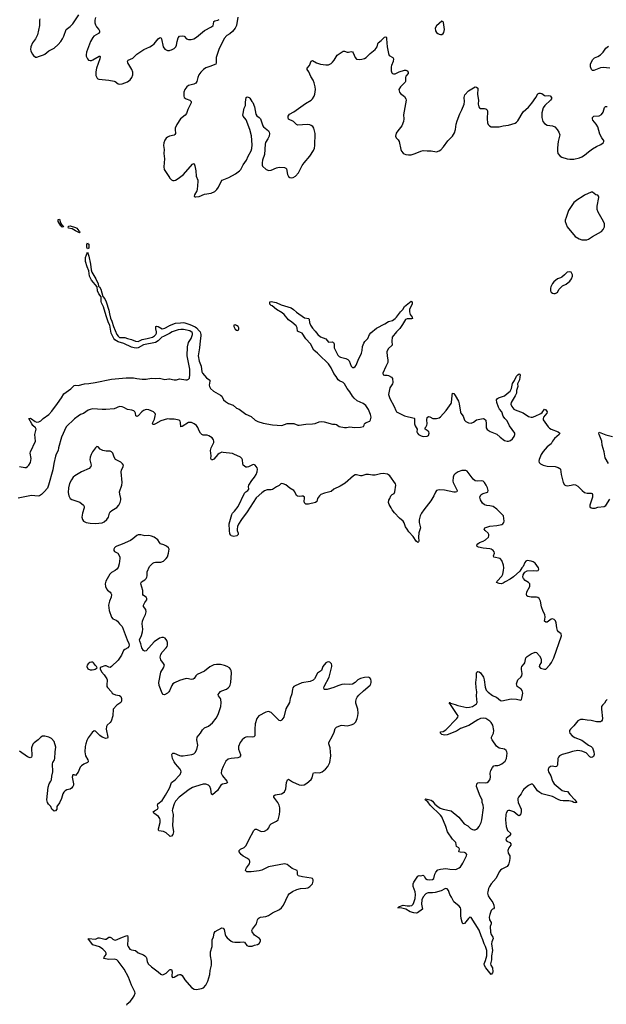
# Model space of a CAD drawing. Header units: inches. Extents: x 1682510 to 1839368, y 640758 to 791543.
# Tile 147 of 186: x 1787754 to 1796558, y 717881 to 732657. Entities that reach past the tile are written whole.
import ezdxf

# ---------------------------------------------------------------- set-up
doc = ezdxf.new("R2010")
doc.units = ezdxf.units.IN
doc.header["$MEASUREMENT"] = 0
for name, color, linetype in [('B7781', 7, 'Continuous'), ('B7782', 7, 'Continuous'), ('B7783', 7, 'Continuous'), ('B7791', 7, 'Continuous'), ('B7792', 7, 'Continuous'), ('B7793', 7, 'Continuous')]:
    doc.layers.add(name, color=color, linetype=linetype)

msp = doc.modelspace()

# ---------------------------------------------------------------- linework, layer by layer
at = {"layer": 'B7781', "color": 6, "elevation": 600}
msp.add_lwpolyline([(1789362, 717870), (1789368, 717890), (1789410, 717925), (1789445, 717970), (1789471, 718010), (1789485, 718050), (1789480, 718070), (1789430, 718169), (1789388, 718288), (1789323, 718410), (1789230, 718530), (1789210, 718547), (1789170, 718556), (1789093, 718553), (1789017, 718570), (1789020, 718590), (1789051, 718630), (1789053, 718650), (1789044, 718670), (1789004, 718710), (1788950, 718744), (1788850, 718771), (1788800, 718840), (1788785, 718850), (1788786, 718870), (1788890, 718860), (1788930, 718876), (1788950, 718878), (1789030, 718860), (1789050, 718860), (1789090, 718886), (1789110, 718890), (1789130, 718878), (1789150, 718857), (1789170, 718846), (1789190, 718845), (1789296, 718890), (1789350, 718909), (1789370, 718911), (1789378, 718890), (1789379, 718859), (1789371, 718770), (1789380, 718750), (1789409, 718710), (1789430, 718697), (1789490, 718689), (1789530, 718654), (1789610, 718623), (1789630, 718610), (1789650, 718590), (1789656, 718576), (1789665, 718525), (1789683, 718490), (1789730, 718444), (1789833, 718370), (1789870, 718333), (1789890, 718324), (1789910, 718328), (1789951, 718349), (1789990, 718390), (1790000, 718397)], dxfattribs=at)
at = {"layer": 'B7782', "color": 6}
for points, elevation in [([(1788390, 729545), (1788370, 729564), (1788330, 729630), (1788330, 729656), (1788350, 729661), (1788367, 729607), (1788384, 729584), (1788401, 729570), (1788412, 729550), (1788410, 729547)], 500), ([(1788650, 729458), (1788590, 729488), (1788540, 729520), (1788489, 729530), (1788480, 729550), (1788490, 729559), (1788510, 729563), (1788590, 729539), (1788610, 729526), (1788640, 729490), (1788642, 729482), (1788662, 729470), (1788659, 729461)], 500), ([(1788770, 729219), (1788763, 729243), (1788761, 729290), (1788770, 729310), (1788777, 729297), (1788790, 729290), (1788790, 729230)], 500), ([(1788910, 726253), (1788890, 726234), (1788847, 726170), (1788826, 726130), (1788813, 726090), (1788805, 726050), (1788826, 725970), (1788824, 725950), (1788798, 725922), (1788684, 725870), (1788582, 725810), (1788558, 725790), (1788530, 725751), (1788504, 725696), (1788489, 725629), (1788481, 725561), (1788493, 725510), (1788513, 725470), (1788536, 725456), (1788655, 725415), (1788713, 725370), (1788721, 725350), (1788720, 725330), (1788695, 725250), (1788687, 725190), (1788696, 725156), (1788712, 725130), (1788750, 725109), (1788810, 725099), (1788890, 725098), (1788990, 725106), (1789020, 725120), (1789063, 725157), (1789088, 725192), (1789104, 725250), (1789114, 725270), (1789136, 725290), (1789210, 725337), (1789240, 725370), (1789262, 725410), (1789274, 725450), (1789274, 725470), (1789257, 725537), (1789254, 725570), (1789288, 725670), (1789294, 725710), (1789276, 725870), (1789282, 725898), (1789309, 725950), (1789311, 725970), (1789299, 725990), (1789270, 726017), (1789190, 726058), (1789171, 726090), (1789150, 726150), (1789130, 726174), (1789110, 726182), (1789050, 726181), (1789003, 726190), (1788963, 726210), (1788930, 726245)], 600), ([(1788830, 723017), (1788808, 723012), (1788780, 722990), (1788766, 722970), (1788762, 722950), (1788777, 722917), (1788810, 722902), (1788840, 722900), (1788870, 722905), (1788888, 722910), (1788918, 722930), (1788909, 722950), (1788890, 722964), (1788863, 723003), (1788850, 723013)], 600)]:
    msp.add_lwpolyline(points, close=True, dxfattribs=dict(at, elevation=elevation))
for points, elevation in [([(1790000, 727948), (1789910, 727904), (1789889, 727891), (1789830, 727836), (1789790, 727811), (1789610, 727776), (1789530, 727731), (1789510, 727728), (1789470, 727732), (1789430, 727743), (1789318, 727798), (1789230, 727822), (1789184, 727850), (1789167, 727870), (1789127, 727950), (1789108, 728070), (1789088, 728108), (1789074, 728154), (1789051, 728210), (1789014, 728350), (1788984, 728410), (1788979, 728430), (1788977, 728497), (1788944, 728544), (1788924, 728590), (1788918, 728650), (1788830, 728748), (1788802, 728810), (1788790, 728890), (1788766, 728946), (1788740, 729030), (1788741, 729090), (1788770, 729166), (1788790, 729108), (1788818, 728990), (1788825, 728905), (1788839, 728870), (1788895, 728770), (1788930, 728691), (1788937, 728657), (1788950, 728647), (1788970, 728612), (1789001, 728501), (1789030, 728466), (1789050, 728423), (1789090, 728299), (1789100, 728240), (1789118, 728178), (1789138, 728130), (1789164, 728050), (1789214, 727934), (1789230, 727907), (1789250, 727889), (1789330, 727888), (1789370, 727870), (1789430, 727858), (1789491, 727831), (1789530, 727828), (1789590, 727858), (1789669, 727870), (1789747, 727890), (1789775, 727910), (1789795, 727930), (1789805, 727950), (1789806, 727970), (1789797, 728017), (1789799, 728050), (1789805, 728055), (1789831, 728050), (1789890, 728016), (1789930, 728028), (1789996, 728064), (1790000, 728065)], 500), ([(1787750, 725949), (1787830, 725934), (1787850, 725937), (1787871, 725949), (1787892, 725970), (1787915, 726010), (1787926, 726070), (1787912, 726150), (1787916, 726170), (1787989, 726330), (1787983, 726430), (1788000, 726510), (1787991, 726530), (1787949, 726569), (1787934, 726590), (1787890, 726670), (1787910, 726675), (1787930, 726667), (1787987, 726627), (1788010, 726618), (1788039, 726621), (1788070, 726636), (1788104, 726670), (1788190, 726730), (1788238, 726782), (1788324, 726896), (1788380, 726980), (1788416, 727044), (1788521, 727119), (1788570, 727169), (1788590, 727173), (1788630, 727165), (1788726, 727190), (1788790, 727195), (1788889, 727211), (1789130, 727260), (1789350, 727284), (1789462, 727282), (1789514, 727270), (1789590, 727262), (1789650, 727263), (1789730, 727277), (1789790, 727270), (1789850, 727277), (1789930, 727259), (1789990, 727267), (1790000, 727265)], 500), ([(1790000, 726663), (1789970, 726665), (1789870, 726637), (1789790, 726590), (1789770, 726582), (1789750, 726582), (1789746, 726590), (1789750, 726610), (1789776, 726664), (1789788, 726710), (1789790, 726730), (1789786, 726746), (1789764, 726770), (1789690, 726800), (1789650, 726806), (1789610, 726793), (1789586, 726774), (1789530, 726714), (1789510, 726703), (1789495, 726710), (1789491, 726750), (1789482, 726770), (1789466, 726786), (1789438, 726798), (1789370, 726805), (1789317, 726837), (1789290, 726847), (1789250, 726850), (1789170, 726819), (1789047, 726807), (1788990, 726805), (1788850, 726817), (1788811, 726809), (1788782, 726798), (1788713, 726747), (1788666, 726730), (1788630, 726709), (1788575, 726665), (1788454, 726546), (1788382, 726390), (1788335, 726230), (1788331, 726190), (1788302, 726138), (1788292, 726108), (1788265, 725995), (1788250, 725903), (1788187, 725670), (1788170, 725627), (1788123, 725570), (1788081, 725530), (1788050, 725512), (1788030, 725507), (1787930, 725515), (1787730, 725478)], 500), ([(1790000, 722587), (1789992, 722570), (1789974, 722550), (1789927, 722527), (1789909, 722529), (1789890, 722549), (1789845, 722665), (1789842, 722710), (1789874, 722866), (1789914, 722930), (1789925, 722970), (1789914, 722994), (1789872, 723050), (1789861, 723090), (1789872, 723130), (1789894, 723166), (1789954, 723230), (1789965, 723250), (1789972, 723270), (1789972, 723310), (1789962, 723342), (1789936, 723376), (1789910, 723387), (1789886, 723386), (1789850, 723376), (1789770, 723318), (1789650, 723187), (1789630, 723178), (1789610, 723190), (1789587, 723230), (1789573, 723290), (1789555, 723330), (1789554, 723350), (1789583, 723417), (1789599, 723470), (1789600, 723510), (1789593, 723590), (1789596, 723630), (1789610, 723670), (1789640, 723730), (1789650, 723770), (1789645, 723805), (1789612, 723850), (1789613, 723870), (1789631, 723909), (1789662, 723950), (1789663, 723970), (1789650, 723990), (1789614, 724014), (1789603, 724030), (1789600, 724090), (1789573, 724190), (1789576, 724210), (1789581, 724219), (1789630, 724252), (1789650, 724270), (1789661, 724290), (1789667, 724310), (1789669, 724370), (1789702, 724450), (1789750, 724499), (1789770, 724513), (1789790, 724517), (1789870, 724517), (1789911, 724529), (1789951, 724569), (1789970, 724598), (1789988, 724650), (1789998, 724710), (1789987, 724730), (1789955, 724755), (1789915, 724775), (1789868, 724790), (1789850, 724810), (1789825, 724850), (1789770, 724891), (1789730, 724906), (1789694, 724914), (1789630, 724910), (1789570, 724925), (1789530, 724925), (1789510, 724915), (1789454, 724866), (1789419, 724841), (1789290, 724785), (1789210, 724756), (1789190, 724745), (1789177, 724730), (1789165, 724710), (1789165, 724690), (1789178, 724678), (1789229, 724649), (1789256, 724596), (1789259, 724570), (1789249, 724490), (1789230, 724437), (1789210, 724410), (1789185, 724390), (1789130, 724360), (1789106, 724334), (1789046, 724230), (1789035, 724190), (1789040, 724150), (1789056, 724116), (1789074, 724094), (1789110, 724067), (1789123, 724050), (1789131, 724030), (1789128, 723990), (1789101, 723930), (1789087, 723870), (1789098, 723790), (1789132, 723690), (1789150, 723666), (1789203, 723643), (1789222, 723630), (1789250, 723588), (1789273, 723570), (1789290, 723548), (1789365, 723350), (1789394, 723294), (1789397, 723270), (1789392, 723250), (1789379, 723230), (1789330, 723205), (1789313, 723190), (1789281, 723119), (1789233, 723047), (1789131, 722949), (1789110, 722934), (1789090, 722940), (1789050, 722961), (1789030, 722961), (1788978, 722942), (1788962, 722930), (1788964, 722916), (1788984, 722870), (1789024, 722824), (1789064, 722764), (1789068, 722748), (1789061, 722670), (1789064, 722650), (1789073, 722633), (1789130, 722572), (1789143, 722550), (1789158, 722538), (1789190, 722524), (1789250, 722513), (1789270, 722499), (1789284, 722470), (1789283, 722430), (1789270, 722409), (1789210, 722370), (1789157, 722310), (1789152, 722210), (1789126, 722130), (1789114, 722110), (1789069, 722070), (1789055, 722050), (1789051, 722010), (1789078, 721890), (1789070, 721874), (1789049, 721871), (1788990, 721892), (1788956, 721916), (1788897, 721977), (1788890, 721982), (1788870, 721983), (1788840, 721960), (1788780, 721880), (1788760, 721840), (1788746, 721790), (1788738, 721750), (1788733, 721670), (1788740, 721610), (1788778, 721550), (1788784, 721530), (1788780, 721520), (1788772, 721508), (1788716, 721484), (1788680, 721460), (1788662, 721438), (1788630, 721364), (1788590, 721313), (1788570, 721324), (1788550, 721322), (1788544, 721290), (1788561, 721190), (1788561, 721170), (1788552, 721150), (1788530, 721122), (1788510, 721111), (1788462, 721098), (1788435, 721085), (1788415, 721065), (1788403, 721037), (1788383, 720970), (1788350, 720905), (1788312, 720850), (1788310, 720810), (1788290, 720782), (1788270, 720781), (1788238, 720810), (1788222, 720850), (1788185, 720885), (1788170, 720907), (1788163, 720950), (1788181, 721139), (1788197, 721190), (1788223, 721230), (1788230, 721250), (1788236, 721304), (1788251, 721370), (1788249, 721490), (1788254, 721510), (1788277, 721550), (1788283, 721570), (1788289, 721670), (1788298, 721738), (1788270, 721823), (1788230, 721870), (1788191, 721891), (1788130, 721906), (1788096, 721904), (1788070, 721892), (1788031, 721850), (1787970, 721804), (1787950, 721783), (1787932, 721730), (1787934, 721610), (1787930, 721589), (1787910, 721580), (1787870, 721592), (1787750, 721681)], 600), ([(1790000, 720409), (1789950, 720455), (1789910, 720473), (1789843, 720483), (1789836, 720496), (1789836, 720516), (1789860, 720610), (1789861, 720650), (1789857, 720670), (1789839, 720699), (1789769, 720750), (1789756, 720770), (1789775, 720785), (1789820, 720810), (1789831, 720830), (1789823, 720870), (1789829, 720890), (1789890, 720938), (1789943, 721017), (1790000, 721125)], 600)]:
    msp.add_lwpolyline(points, dxfattribs=dict(at, elevation=elevation))
at = {"layer": 'B7783', "color": 6, "elevation": 600}
for points in [[(1788057, 732670), (1788053, 732650), (1788052, 732570), (1788021, 732430), (1787991, 732369), (1787946, 732310), (1787921, 732250), (1787918, 732210), (1787923, 732190), (1787943, 732143), (1787959, 732119), (1787990, 732095), (1788010, 732094), (1788050, 732110), (1788110, 732127), (1788130, 732138), (1788190, 732189), (1788270, 732230), (1788330, 732283), (1788371, 732330), (1788395, 732370), (1788415, 732410), (1788450, 732510), (1788510, 732552), (1788550, 732593), (1788643, 732730)], [(1788892, 732690), (1788884, 732650), (1788884, 732610), (1788890, 732578), (1788908, 732550), (1788944, 732510), (1788953, 732490), (1788952, 732470), (1788936, 732450), (1788869, 732410), (1788851, 732389), (1788817, 732330), (1788756, 732170), (1788750, 732130), (1788753, 732110), (1788770, 732068), (1788789, 732049), (1788810, 732043), (1788830, 732045), (1788850, 732053), (1788946, 732110), (1788957, 732110), (1788963, 732103), (1788959, 732070), (1788907, 731930), (1788895, 731875), (1788898, 731818), (1788917, 731777), (1788928, 731768), (1788944, 731764), (1789091, 731751), (1789170, 731735), (1789187, 731727), (1789230, 731694), (1789250, 731687), (1789290, 731694), (1789370, 731725), (1789410, 731752), (1789437, 731790), (1789451, 731830), (1789453, 731870), (1789439, 731910), (1789377, 732010), (1789373, 732030), (1789382, 732050), (1789450, 732081), (1789510, 732137), (1789617, 732210), (1789709, 732251), (1789747, 732273), (1789770, 732292), (1789830, 732369), (1789850, 732385), (1789870, 732388), (1789881, 732370), (1789908, 732248), (1789930, 732213), (1789970, 732196), (1790000, 732196)], [(1790000, 730908), (1789970, 730894), (1789950, 730877), (1789930, 730851), (1789915, 730810), (1789911, 730770), (1789920, 730710), (1789918, 730650), (1789927, 730570), (1789918, 730450), (1789921, 730410), (1790000, 730286)]]:
    msp.add_lwpolyline(points, dxfattribs=at)
at = {"layer": 'B7791', "color": 6}
for points, elevation in [([(1790000, 718397), (1790010, 718404), (1790030, 718405), (1790040, 718370), (1790035, 718310), (1790037, 718297), (1790045, 718285), (1790072, 718288), (1790130, 718324), (1790150, 718330), (1790171, 718330), (1790193, 718313), (1790231, 718250), (1790334, 718134), (1790371, 718110), (1790410, 718101), (1790484, 718116), (1790511, 718129), (1790550, 718170), (1790580, 718230), (1790610, 718330), (1790615, 718390), (1790634, 718470), (1790634, 718530), (1790619, 718610), (1790617, 718670), (1790641, 718750), (1790645, 718850), (1790665, 718895), (1790675, 718950), (1790690, 718974), (1790790, 719028), (1790810, 719022), (1790823, 719003), (1790838, 718930), (1790850, 718902), (1790870, 718879), (1790927, 718830), (1790950, 718820), (1790985, 718815), (1791065, 718815), (1791110, 718820), (1791130, 718813), (1791164, 718764), (1791190, 718752), (1791245, 718755), (1791279, 718770), (1791321, 718779), (1791348, 718792), (1791369, 718830), (1791369, 718850), (1791355, 718870), (1791278, 718918), (1791243, 718970), (1791240, 718990), (1791248, 719010), (1791309, 719090), (1791323, 719150), (1791332, 719168), (1791350, 719180), (1791370, 719188), (1791450, 719200), (1791487, 719213), (1791550, 719254), (1791655, 719305), (1791682, 719330), (1791714, 719370), (1791781, 719519), (1791799, 719541), (1791850, 719573), (1791915, 719605), (1791970, 719617), (1792050, 719622), (1792078, 719630), (1792110, 719647), (1792148, 719690), (1792159, 719730), (1792158, 719750), (1792147, 719767), (1792130, 719776), (1791996, 719796), (1791932, 719810), (1791921, 719830), (1791923, 719870), (1791917, 719890), (1791841, 719921), (1791770, 719978), (1791730, 719990), (1791490, 719946), (1791390, 719895), (1791350, 719883), (1791229, 719869), (1791161, 719870), (1791145, 719890), (1791149, 719910), (1791158, 719930), (1791202, 719990), (1791205, 720000)], 600), ([(1795097, 720000), (1795090, 719978), (1795070, 719949), (1794990, 719907), (1794970, 719892), (1794952, 719870), (1794906, 719774), (1794831, 719689), (1794803, 719650), (1794790, 719618), (1794778, 719570), (1794777, 719550), (1794786, 719510), (1794808, 719470), (1794855, 719410), (1794869, 719370), (1794877, 719330), (1794867, 719313), (1794850, 719307), (1794830, 719287), (1794808, 719230), (1794801, 719190), (1794804, 719150), (1794828, 719110), (1794828, 719090), (1794815, 719050), (1794821, 718961), (1794830, 718930), (1794853, 718890), (1794858, 718870), (1794840, 718820), (1794834, 718790), (1794848, 718690), (1794836, 718610), (1794837, 718550), (1794822, 718490), (1794827, 718467), (1794852, 718430), (1794855, 718370), (1794850, 718355), (1794830, 718329), (1794750, 718428), (1794730, 718465), (1794726, 718490), (1794744, 718536), (1794764, 718610), (1794763, 718690), (1794746, 718746), (1794725, 718790), (1794707, 718850), (1794680, 718910), (1794651, 718991), (1794530, 719184), (1794510, 719189), (1794490, 719170), (1794430, 719093), (1794410, 719086), (1794405, 719090), (1794392, 719112), (1794380, 719170), (1794375, 719215), (1794374, 719310), (1794369, 719329), (1794351, 719351), (1794270, 719420), (1794236, 719490), (1794211, 719531), (1794188, 719590), (1794170, 719613), (1794150, 719618), (1794133, 719613), (1794078, 719582), (1793990, 719559), (1793950, 719554), (1793886, 719554), (1793869, 719551), (1793850, 719541), (1793808, 719492), (1793790, 719450), (1793785, 719385), (1793799, 719310), (1793726, 719254), (1793710, 719249), (1793670, 719251), (1793615, 719270), (1793550, 719306), (1793490, 719323), (1793428, 719330), (1793445, 719335), (1793453, 719350), (1793509, 719370), (1793570, 719357), (1793610, 719356), (1793637, 719363), (1793658, 719382), (1793671, 719409), (1793689, 719470), (1793696, 719530), (1793689, 719569), (1793661, 719650), (1793658, 719690), (1793667, 719713), (1793730, 719806), (1793750, 719812), (1793772, 719808), (1793810, 719818), (1793825, 719805), (1793845, 719770), (1793870, 719753), (1793910, 719747), (1793950, 719753), (1793970, 719770), (1793984, 719836), (1793998, 719862), (1794030, 719897), (1794070, 719909), (1794150, 719919), (1794210, 719907), (1794290, 719903), (1794310, 719908), (1794350, 719930), (1794370, 719946), (1794390, 719973), (1794404, 720000)], 500)]:
    msp.add_lwpolyline(points, dxfattribs=dict(at, elevation=elevation))
at = {"layer": 'B7792', "color": 6}
for points, elevation in [([(1790389, 730000), (1790390, 729999), (1790398, 730000)], 600), ([(1796193, 730000), (1796130, 729959), (1796070, 729914), (1795988, 729792), (1795956, 729690), (1795939, 729650), (1795940, 729630), (1795972, 729550), (1796090, 729402), (1796148, 729370), (1796190, 729355), (1796267, 729353), (1796290, 729361), (1796350, 729405), (1796483, 729477), (1796510, 729510), (1796528, 729550), (1796532, 729570), (1796530, 729594), (1796517, 729630), (1796435, 729770), (1796422, 729810), (1796422, 729858), (1796446, 729990), (1796444, 730000)], 600), ([(1790000, 728065), (1790090, 728104), (1790165, 728105), (1790210, 728112), (1790230, 728109), (1790310, 728083), (1790390, 728045), (1790410, 728031), (1790450, 727989), (1790462, 727970), (1790472, 727932), (1790473, 727910), (1790462, 727838), (1790453, 727730), (1790435, 727610), (1790448, 727530), (1790477, 727457), (1790490, 727370), (1790498, 727350), (1790560, 727280), (1790606, 727246), (1790609, 727230), (1790600, 727170), (1790603, 727150), (1790620, 727120), (1790662, 727082), (1790770, 727021), (1790786, 727006), (1790812, 726952), (1790845, 726925), (1790890, 726896), (1790956, 726870), (1791009, 726829), (1791050, 726810), (1791150, 726737), (1791230, 726704), (1791290, 726647), (1791330, 726627), (1791410, 726603), (1791550, 726578), (1791690, 726567), (1791770, 726595), (1791870, 726595), (1791930, 726571), (1791950, 726570), (1792050, 726585), (1792150, 726590), (1792190, 726598), (1792250, 726623), (1792290, 726627), (1792323, 726623), (1792450, 726585), (1792490, 726587), (1792510, 726580), (1792550, 726554), (1792630, 726539), (1792661, 726539), (1792710, 726549), (1792778, 726538), (1792870, 726540), (1792912, 726550), (1792925, 726570), (1792928, 726590), (1792939, 726601), (1792952, 726610), (1793009, 726631), (1793021, 726650), (1793028, 726690), (1793020, 726730), (1792990, 726806), (1792950, 726865), (1792910, 726895), (1792819, 726939), (1792775, 726975), (1792747, 727007), (1792709, 727070), (1792670, 727120), (1792629, 727190), (1792610, 727210), (1792555, 727235), (1792532, 727252), (1792504, 727304), (1792468, 727348), (1792427, 727430), (1792387, 727490), (1792350, 727531), (1792281, 727590), (1792224, 727650), (1792170, 727698), (1792116, 727790), (1792049, 727869), (1791991, 727951), (1791970, 727964), (1791935, 727975), (1791924, 727984), (1791919, 728030), (1791902, 728062), (1791838, 728118), (1791790, 728154), (1791724, 728230), (1791695, 728255), (1791610, 728310), (1791543, 728363), (1791528, 728370), (1791509, 728390), (1791510, 728423), (1791530, 728426), (1791605, 728415), (1791678, 728378), (1791830, 728332), (1791863, 728310), (1791906, 728266), (1792030, 728183), (1792093, 728173), (1792098, 728158), (1792101, 728110), (1792117, 728070), (1792147, 728027), (1792190, 727983), (1792226, 727930), (1792270, 727897), (1792346, 727866), (1792390, 727816), (1792450, 727820), (1792465, 727810), (1792473, 727790), (1792476, 727730), (1792530, 727620), (1792550, 727601), (1792570, 727593), (1792651, 727571), (1792679, 727559), (1792697, 727537), (1792730, 727457), (1792750, 727439), (1792770, 727439), (1792790, 727450), (1792803, 727470), (1792832, 727548), (1792884, 727650), (1792893, 727690), (1792899, 727750), (1792919, 727801), (1792933, 727827), (1792978, 727870), (1793006, 727934), (1793022, 727958), (1793110, 728026), (1793236, 728090), (1793290, 728127), (1793350, 728140), (1793390, 728170), (1793411, 728190), (1793469, 728271), (1793503, 728310), (1793528, 728352), (1793630, 728435), (1793645, 728425), (1793644, 728390), (1793606, 728314), (1793603, 728270), (1793614, 728234), (1793646, 728190), (1793647, 728173), (1793632, 728168), (1793570, 728169), (1793545, 728155), (1793528, 728132), (1793500, 728080), (1793457, 728023), (1793409, 727971), (1793345, 727890), (1793338, 727830), (1793342, 727770), (1793285, 727715), (1793263, 727670), (1793268, 727608), (1793280, 727550), (1793280, 727510), (1793247, 727450), (1793202, 727350), (1793210, 727327), (1793230, 727322), (1793270, 727322), (1793290, 727315), (1793334, 727290), (1793349, 727270), (1793352, 727210), (1793347, 727190), (1793308, 727130), (1793290, 727030), (1793307, 726970), (1793376, 726850), (1793399, 726790), (1793410, 726774), (1793430, 726761), (1793530, 726714), (1793676, 726676), (1793681, 726670), (1793677, 726630), (1793681, 726590), (1793690, 726562), (1793719, 726510), (1793715, 726470), (1793723, 726450), (1793739, 726430), (1793779, 726410), (1793810, 726402), (1793870, 726407), (1793890, 726418), (1793897, 726450), (1793894, 726470), (1793870, 726492), (1793840, 726510), (1793837, 726530), (1793850, 726543), (1793865, 726570), (1793868, 726590), (1793862, 726650), (1793870, 726687), (1793890, 726700), (1793910, 726697), (1793954, 726674), (1794010, 726670), (1794050, 726680), (1794070, 726695), (1794152, 726790), (1794230, 726897), (1794236, 726910), (1794242, 727018), (1794250, 727050), (1794270, 727047), (1794290, 727019), (1794337, 726930), (1794350, 726890), (1794368, 726768), (1794376, 726750), (1794409, 726709), (1794430, 726649), (1794447, 726627), (1794490, 726607), (1794530, 726604), (1794565, 726615), (1794610, 726653), (1794710, 726670), (1794726, 726666), (1794748, 726648), (1794757, 726590), (1794757, 726530), (1794770, 726508), (1794816, 726476), (1794915, 726435), (1794964, 726390), (1795030, 726342), (1795070, 726330), (1795090, 726331), (1795118, 726342), (1795151, 726369), (1795177, 726403), (1795187, 726430), (1795185, 726450), (1795104, 726564), (1795070, 726635), (1795033, 726673), (1795009, 726709), (1794990, 726770), (1794954, 726814), (1794940, 726840), (1794917, 726910), (1794911, 726950), (1794923, 726970), (1794940, 726980), (1795030, 727013), (1795070, 727049), (1795117, 727083), (1795137, 727123), (1795150, 727198), (1795178, 727242), (1795210, 727305), (1795230, 727328), (1795250, 727342), (1795258, 727338), (1795265, 727325), (1795262, 727290), (1795253, 727250), (1795227, 727193), (1795228, 727150), (1795212, 727090), (1795209, 727050), (1795190, 727010), (1795129, 726910), (1795125, 726885), (1795139, 726850), (1795170, 726813), (1795190, 726800), (1795310, 726757), (1795390, 726702), (1795430, 726691), (1795450, 726693), (1795490, 726705), (1795574, 726746), (1795597, 726763), (1795630, 726810), (1795650, 726800), (1795668, 726770), (1795667, 726750), (1795617, 726690), (1795609, 726670), (1795611, 726650), (1795685, 726545), (1795705, 726525), (1795730, 726510), (1795835, 726470), (1795860, 726450), (1795850, 726430), (1795780, 726370), (1795750, 726330), (1795730, 726290), (1795670, 726246), (1795610, 726176), (1795582, 726130), (1795550, 726056), (1795546, 726030), (1795551, 726010), (1795569, 725989), (1795611, 725969), (1795670, 725956), (1795791, 725951), (1795837, 725937), (1795862, 725922), (1795872, 725910), (1795882, 725830), (1795911, 725710), (1795930, 725678), (1795950, 725665), (1795970, 725659), (1796031, 725669), (1796070, 725680), (1796097, 725677), (1796130, 725658), (1796195, 725590), (1796230, 725563), (1796270, 725552), (1796330, 725551), (1796344, 725544), (1796352, 725530), (1796352, 725490), (1796309, 725369), (1796310, 725348), (1796328, 725330), (1796350, 725325), (1796388, 725328), (1796430, 725341), (1796527, 725353), (1796550, 725365), (1796610, 725461)], 500), ([(1790000, 727265), (1790070, 727251), (1790106, 727254), (1790150, 727265), (1790247, 727253), (1790266, 727254), (1790290, 727263), (1790301, 727279), (1790308, 727332), (1790307, 727410), (1790268, 727610), (1790271, 727749), (1790289, 727810), (1790328, 727870), (1790350, 727930), (1790348, 727950), (1790341, 727961), (1790310, 727985), (1790210, 728009), (1790170, 728009), (1790130, 728001), (1790044, 727970), (1790000, 727948)], 500), ([(1794404, 720000), (1794461, 720110), (1794462, 720130), (1794449, 720149), (1794430, 720157), (1794363, 720163), (1794345, 720170), (1794353, 720210), (1794350, 720218), (1794344, 720230), (1794309, 720250), (1794297, 720310), (1794250, 720357), (1794173, 720470), (1794150, 720550), (1794090, 720694), (1794070, 720719), (1793914, 720870), (1793879, 720919), (1793841, 720950), (1793843, 720957), (1793850, 720965), (1793930, 720942), (1793950, 720927), (1793984, 720884), (1794028, 720848), (1794066, 720826), (1794110, 720810), (1794230, 720786), (1794343, 720690), (1794426, 720590), (1794478, 720558), (1794520, 720520), (1794550, 720504), (1794570, 720499), (1794590, 720501), (1794610, 720509), (1794630, 720523), (1794651, 720549), (1794679, 720610), (1794689, 720650), (1794714, 720830), (1794711, 720870), (1794696, 720910), (1794696, 720950), (1794664, 721004), (1794611, 721149), (1794613, 721187), (1794630, 721205), (1794649, 721210), (1794750, 721206), (1794771, 721209), (1794790, 721222), (1794810, 721250), (1794814, 721266), (1794818, 721290), (1794816, 721350), (1794825, 721390), (1794850, 721432), (1794870, 721457), (1794890, 721465), (1794930, 721463), (1794950, 721469), (1794990, 721490), (1795038, 721530), (1795062, 721570), (1795070, 721650), (1795067, 721670), (1795057, 721690), (1795029, 721710), (1794950, 721725), (1794930, 721738), (1794910, 721757), (1794843, 721850), (1794834, 721870), (1794835, 721890), (1794863, 721950), (1794870, 721990), (1794855, 722070), (1794830, 722110), (1794809, 722130), (1794750, 722170), (1794710, 722176), (1794670, 722170), (1794630, 722151), (1794496, 722064), (1794370, 722018), (1794310, 721981), (1794170, 721926), (1794130, 721918), (1794088, 721930), (1794070, 721950), (1794069, 721971), (1794110, 721977), (1794150, 721999), (1794316, 722170), (1794331, 722190), (1794332, 722210), (1794321, 722230), (1794219, 722379), (1794205, 722390), (1794206, 722406), (1794201, 722410), (1794210, 722412), (1794221, 722401), (1794290, 722382), (1794330, 722363), (1794464, 722336), (1794502, 722338), (1794549, 722350), (1794611, 722389), (1794619, 722410), (1794609, 722510), (1794616, 722570), (1794604, 722630), (1794601, 722710), (1794610, 722790), (1794608, 722850), (1794616, 722864), (1794630, 722873), (1794650, 722869), (1794670, 722855), (1794714, 722790), (1794727, 722750), (1794741, 722641), (1794757, 722597), (1794786, 722566), (1794850, 722516), (1794870, 722504), (1794910, 722490), (1794970, 722442), (1794990, 722436), (1795130, 722467), (1795210, 722462), (1795273, 722447), (1795283, 722457), (1795290, 722474), (1795304, 722550), (1795302, 722570), (1795294, 722590), (1795278, 722610), (1795222, 722650), (1795213, 722670), (1795211, 722690), (1795218, 722722), (1795231, 722749), (1795276, 722790), (1795291, 722810), (1795294, 722846), (1795284, 722904), (1795285, 722930), (1795291, 722950), (1795326, 722990), (1795334, 723006), (1795350, 723079), (1795370, 723101), (1795430, 723142), (1795490, 723167), (1795510, 723161), (1795556, 723110), (1795575, 723075), (1795582, 723050), (1795581, 723010), (1795553, 722970), (1795550, 722948), (1795570, 722927), (1795629, 722911), (1795650, 722911), (1795710, 722973), (1795735, 723010), (1795770, 723079), (1795883, 723410), (1795878, 723438), (1795839, 723470), (1795824, 723490), (1795814, 723530), (1795806, 723606), (1795796, 723636), (1795777, 723657), (1795750, 723666), (1795730, 723659), (1795670, 723617), (1795650, 723614), (1795631, 723630), (1795638, 723690), (1795634, 723730), (1795610, 723775), (1795583, 723843), (1795571, 723930), (1795550, 723970), (1795530, 723984), (1795510, 723989), (1795430, 723989), (1795381, 724001), (1795364, 724010), (1795359, 724030), (1795366, 724070), (1795408, 724150), (1795410, 724179), (1795408, 724190), (1795392, 724210), (1795339, 724239), (1795313, 724270), (1795307, 724293), (1795312, 724328), (1795323, 724350), (1795336, 724364), (1795370, 724385), (1795469, 724389), (1795510, 724385), (1795535, 724390), (1795545, 724410), (1795541, 724430), (1795490, 724502), (1795461, 724521), (1795430, 724531), (1795370, 724539), (1795350, 724531), (1795333, 724510), (1795308, 724452), (1795289, 724431), (1795260, 724380), (1795163, 724297), (1795117, 724263), (1795038, 724222), (1795010, 724200), (1794987, 724193), (1794950, 724196), (1794909, 724210), (1794920, 724230), (1794992, 724308), (1795005, 724335), (1795017, 724390), (1795020, 724430), (1795017, 724470), (1794990, 724542), (1794965, 724570), (1794870, 724590), (1794867, 724610), (1794879, 724650), (1794875, 724670), (1794859, 724690), (1794830, 724711), (1794810, 724718), (1794710, 724726), (1794640, 724740), (1794618, 724750), (1794617, 724770), (1794629, 724791), (1794654, 724810), (1794710, 724830), (1794743, 724850), (1794788, 724890), (1794797, 724910), (1794797, 724930), (1794786, 724950), (1794739, 724990), (1794726, 725010), (1794733, 725030), (1794810, 725054), (1794916, 725064), (1794990, 725083), (1795007, 725093), (1795022, 725110), (1795026, 725130), (1795014, 725210), (1794913, 725313), (1794858, 725350), (1794810, 725361), (1794765, 725365), (1794730, 725378), (1794702, 725402), (1794672, 725450), (1794663, 725470), (1794661, 725490), (1794676, 725524), (1794690, 725538), (1794710, 725547), (1794774, 725566), (1794780, 725570), (1794784, 725590), (1794773, 725630), (1794753, 725670), (1794730, 725709), (1794710, 725730), (1794690, 725737), (1794627, 725733), (1794590, 725738), (1794561, 725761), (1794470, 725879), (1794450, 725890), (1794388, 725890), (1794334, 725870), (1794290, 725842), (1794270, 725820), (1794260, 725790), (1794256, 725730), (1794259, 725710), (1794319, 725590), (1794314, 725570), (1794296, 725564), (1794270, 725565), (1794130, 725598), (1794050, 725600), (1794010, 725590), (1793992, 725568), (1793968, 725510), (1793926, 725434), (1793818, 725302), (1793784, 725250), (1793765, 725210), (1793749, 725150), (1793747, 725110), (1793768, 725030), (1793743, 724957), (1793737, 724890), (1793742, 724830), (1793741, 724819), (1793731, 724809), (1793703, 724830), (1793659, 724899), (1793596, 724970), (1793569, 725009), (1793546, 725046), (1793525, 725105), (1793511, 725130), (1793455, 725175), (1793378, 725258), (1793343, 725303), (1793330, 725332), (1793299, 725379), (1793288, 725410), (1793293, 725447), (1793311, 725470), (1793324, 725510), (1793344, 725530), (1793372, 725548), (1793385, 725570), (1793399, 725670), (1793393, 725690), (1793310, 725811), (1793290, 725827), (1793274, 725834), (1793210, 725845), (1793170, 725842), (1793090, 725823), (1793050, 725823), (1792990, 725832), (1792951, 725831), (1792890, 725812), (1792870, 725812), (1792810, 725827), (1792790, 725826), (1792763, 725810), (1792641, 725699), (1792565, 725655), (1792471, 725610), (1792426, 725574), (1792327, 725550), (1792275, 725530), (1792252, 725510), (1792237, 725490), (1792225, 725470), (1792212, 725428), (1792193, 725410), (1792090, 725384), (1792050, 725387), (1792026, 725406), (1792021, 725430), (1792030, 725470), (1792029, 725489), (1792010, 725506), (1791990, 725508), (1791950, 725499), (1791924, 725504), (1791910, 725515), (1791884, 725570), (1791869, 725590), (1791807, 725627), (1791750, 725674), (1791710, 725693), (1791685, 725695), (1791671, 725689), (1791650, 725664), (1791610, 725647), (1791550, 725607), (1791530, 725601), (1791470, 725601), (1791430, 725584), (1791386, 725554), (1791301, 725479), (1791170, 725272), (1791082, 725158), (1791036, 725084), (1791023, 725050), (1791017, 725010), (1791018, 724990), (1791034, 724950), (1791033, 724930), (1791011, 724910), (1790970, 724900), (1790930, 724913), (1790921, 724921), (1790910, 724942), (1790901, 724990), (1790900, 725090), (1790938, 725230), (1790948, 725250), (1790980, 725280), (1791033, 725350), (1791127, 725553), (1791147, 725573), (1791176, 725590), (1791195, 725610), (1791187, 725650), (1791193, 725670), (1791238, 725742), (1791279, 725790), (1791304, 725830), (1791318, 725870), (1791321, 725910), (1791316, 725930), (1791290, 725970), (1791270, 725979), (1791250, 725976), (1791190, 725946), (1791170, 725941), (1791150, 725943), (1791130, 725954), (1791110, 725973), (1791104, 725990), (1791096, 726050), (1791087, 726070), (1791068, 726090), (1790970, 726139), (1790950, 726145), (1790810, 726164), (1790790, 726165), (1790750, 726147), (1790728, 726130), (1790670, 726059), (1790650, 726049), (1790632, 726052), (1790624, 726070), (1790626, 726110), (1790617, 726190), (1790628, 726230), (1790667, 726310), (1790669, 726330), (1790664, 726350), (1790641, 726381), (1790594, 726414), (1790570, 726423), (1790510, 726424), (1790490, 726431), (1790470, 726454), (1790449, 726489), (1790430, 726535), (1790410, 726569), (1790374, 726594), (1790331, 726611), (1790310, 726614), (1790288, 726612), (1790190, 726550), (1790170, 726547), (1790167, 726610), (1790163, 726630), (1790149, 726649), (1790070, 726660), (1790000, 726663)], 500), ([(1796590, 725997), (1796541, 726081), (1796527, 726170), (1796497, 726270), (1796490, 726330), (1796452, 726430), (1796446, 726454), (1796450, 726465), (1796550, 726425), (1796650, 726404)], 500), ([(1791205, 720000), (1791207, 720010), (1791206, 720030), (1791196, 720050), (1791174, 720070), (1791110, 720105), (1791079, 720130), (1791050, 720170), (1791048, 720190), (1791070, 720208), (1791124, 720236), (1791155, 720265), (1791193, 720350), (1791270, 720491), (1791290, 720507), (1791310, 720508), (1791370, 720479), (1791390, 720473), (1791430, 720479), (1791474, 720506), (1791491, 720529), (1791510, 720569), (1791530, 720588), (1791610, 720627), (1791631, 720649), (1791645, 720690), (1791653, 720727), (1791659, 720781), (1791658, 720830), (1791647, 720870), (1791626, 720910), (1791568, 720990), (1791566, 721010), (1791590, 721022), (1791681, 721039), (1791708, 721052), (1791727, 721070), (1791748, 721112), (1791759, 721210), (1791773, 721247), (1791790, 721257), (1791850, 721219), (1791950, 721173), (1791990, 721169), (1792024, 721176), (1792063, 721197), (1792128, 721252), (1792141, 721279), (1792156, 721344), (1792164, 721356), (1792190, 721360), (1792250, 721354), (1792270, 721359), (1792292, 721370), (1792341, 721410), (1792378, 721450), (1792410, 721510), (1792423, 721610), (1792412, 721728), (1792392, 721790), (1792392, 721810), (1792449, 721911), (1792474, 721966), (1792490, 722019), (1792510, 722041), (1792570, 722067), (1792590, 722069), (1792670, 722061), (1792730, 722073), (1792770, 722090), (1792800, 722120), (1792821, 722170), (1792830, 722210), (1792832, 722250), (1792827, 722310), (1792800, 722400), (1792798, 722430), (1792807, 722470), (1792818, 722490), (1792842, 722518), (1792914, 722586), (1793013, 722670), (1793026, 722690), (1793031, 722710), (1793031, 722731), (1793022, 722762), (1793010, 722781), (1792990, 722790), (1792930, 722784), (1792870, 722768), (1792830, 722750), (1792791, 722709), (1792750, 722685), (1792710, 722680), (1792630, 722683), (1792590, 722681), (1792530, 722661), (1792470, 722636), (1792370, 722607), (1792330, 722604), (1792325, 722610), (1792320, 722630), (1792323, 722650), (1792396, 722790), (1792438, 722950), (1792439, 722970), (1792434, 722990), (1792410, 723017), (1792390, 723021), (1792370, 723017), (1792350, 723003), (1792302, 722950), (1792283, 722890), (1792221, 722850), (1792176, 722764), (1792156, 722744), (1792113, 722727), (1791990, 722705), (1791890, 722661), (1791870, 722648), (1791855, 722630), (1791848, 722610), (1791840, 722540), (1791814, 722470), (1791801, 722410), (1791750, 722315), (1791716, 722190), (1791690, 722151), (1791678, 722142), (1791670, 722136), (1791650, 722142), (1791530, 722258), (1791490, 722274), (1791450, 722266), (1791341, 722210), (1791315, 722170), (1791289, 722091), (1791281, 722010), (1791283, 721910), (1791270, 721895), (1791250, 721888), (1791170, 721895), (1791150, 721891), (1791130, 721881), (1791092, 721850), (1791062, 721810), (1791038, 721750), (1791039, 721710), (1791070, 721630), (1791070, 721610), (1791052, 721590), (1791030, 721580), (1790929, 721571), (1790883, 721557), (1790850, 721529), (1790806, 721450), (1790785, 721390), (1790779, 721350), (1790799, 721310), (1790864, 721230), (1790873, 721210), (1790870, 721205), (1790850, 721195), (1790796, 721184), (1790772, 721170), (1790722, 721090), (1790650, 721026), (1790633, 721033), (1790625, 721110), (1790610, 721148), (1790588, 721168), (1790550, 721185), (1790510, 721183), (1790393, 721150), (1790348, 721132), (1790297, 721103), (1790146, 720990), (1790093, 720930), (1790071, 720890), (1790045, 720810), (1790044, 720790), (1790056, 720730), (1790046, 720566), (1790062, 720470), (1790050, 720429), (1790030, 720406), (1790010, 720400), (1790000, 720409)], 600), ([(1790000, 721125), (1790013, 721150), (1790032, 721208), (1790088, 721250), (1790144, 721310), (1790161, 721330), (1790177, 721370), (1790173, 721390), (1790161, 721410), (1790090, 721490), (1790070, 721519), (1790049, 721571), (1790038, 721630), (1790041, 721639), (1790050, 721650), (1790070, 721651), (1790150, 721616), (1790170, 721611), (1790209, 721611), (1790339, 721630), (1790370, 721641), (1790390, 721659), (1790413, 721707), (1790430, 721770), (1790412, 721850), (1790416, 721890), (1790469, 721950), (1790500, 722000), (1790519, 722021), (1790530, 722031), (1790590, 722053), (1790650, 722105), (1790704, 722176), (1790733, 722230), (1790772, 722350), (1790780, 722410), (1790773, 722453), (1790766, 722470), (1790737, 722510), (1790734, 722530), (1790746, 722550), (1790770, 722573), (1790790, 722586), (1790857, 722610), (1790885, 722630), (1790902, 722650), (1790913, 722670), (1790922, 722710), (1790933, 722853), (1790928, 722890), (1790919, 722910), (1790902, 722930), (1790868, 722950), (1790830, 722966), (1790770, 722980), (1790710, 722982), (1790670, 722975), (1790610, 722945), (1790530, 722882), (1790420, 722830), (1790399, 722810), (1790371, 722769), (1790359, 722761), (1790330, 722757), (1790290, 722766), (1790250, 722768), (1790150, 722740), (1790076, 722704), (1790052, 722688), (1790035, 722665), (1790000, 722587)], 600), ([(1796570, 722455), (1796550, 722435), (1796530, 722402), (1796498, 722370), (1796487, 722350), (1796484, 722310), (1796498, 722170), (1796494, 722146), (1796486, 722130), (1796470, 722121), (1796410, 722122), (1796330, 722141), (1796270, 722145), (1796210, 722156), (1796170, 722154), (1796130, 722134), (1796108, 722112), (1796070, 722062), (1796018, 722010), (1796006, 721990), (1796004, 721970), (1796009, 721949), (1796044, 721910), (1796086, 721886), (1796190, 721846), (1796290, 721770), (1796328, 721748), (1796348, 721730), (1796370, 721670), (1796373, 721627), (1796363, 721597), (1796350, 721587), (1796330, 721585), (1796310, 721595), (1796254, 721654), (1796190, 721682), (1796130, 721689), (1796050, 721674), (1795990, 721653), (1795895, 721630), (1795854, 721610), (1795839, 721590), (1795832, 721570), (1795827, 721473), (1795820, 721460), (1795810, 721450), (1795790, 721446), (1795750, 721454), (1795718, 721450), (1795693, 721430), (1795685, 721410), (1795684, 721390), (1795690, 721370), (1795724, 721310), (1795750, 721230), (1795775, 721190), (1795896, 721090), (1795930, 721078), (1795974, 721074), (1796008, 721030), (1796084, 720950), (1796115, 720910), (1796113, 720907), (1796090, 720902), (1796070, 720908), (1796043, 720923), (1795995, 720935), (1795910, 720933), (1795870, 720939), (1795834, 720954), (1795750, 720998), (1795590, 721038), (1795558, 721058), (1795525, 721085), (1795470, 721166), (1795450, 721183), (1795430, 721186), (1795390, 721166), (1795322, 721110), (1795306, 721090), (1795279, 721041), (1795239, 720990), (1795230, 720970), (1795228, 720950), (1795236, 720910), (1795279, 720810), (1795280, 720770), (1795270, 720723), (1795250, 720710), (1795230, 720718), (1795170, 720770), (1795110, 720791), (1795090, 720791), (1795077, 720783), (1795054, 720750), (1795048, 720730), (1795043, 720650), (1795055, 720550), (1795074, 720490), (1795121, 720450), (1795118, 720430), (1795105, 720410), (1795057, 720370), (1795051, 720350), (1795066, 720330), (1795111, 720310), (1795124, 720290), (1795123, 720270), (1795093, 720227), (1795079, 720190), (1795083, 720150), (1795108, 720108), (1795108, 720070), (1795101, 720010), (1795097, 720000)], 500)]:
    msp.add_lwpolyline(points, dxfattribs=dict(at, elevation=elevation))
at = {"layer": 'B7792', "color": 6, "elevation": 600}
for points in [[(1796010, 728874), (1795971, 728870), (1795932, 728828), (1795890, 728793), (1795870, 728783), (1795823, 728770), (1795770, 728721), (1795750, 728696), (1795724, 728650), (1795719, 728630), (1795719, 728590), (1795729, 728570), (1795750, 728555), (1795770, 728547), (1795790, 728547), (1795810, 728556), (1795826, 728570), (1795850, 728613), (1795899, 728661), (1795957, 728690), (1796010, 728733), (1796033, 728770), (1796051, 728810), (1796050, 728830), (1796029, 728870)], [(1790990, 728076), (1790970, 728073), (1790967, 728050), (1790990, 728011), (1791010, 727997), (1791030, 727991), (1791040, 728000), (1791044, 728016), (1791044, 728030), (1791031, 728050), (1791010, 728068)]]:
    msp.add_lwpolyline(points, close=True, dxfattribs=at)
at = {"layer": 'B7793', "color": 6, "elevation": 600}
for points in [[(1791028, 732692), (1791010, 732567), (1790990, 732530), (1790950, 732480), (1790910, 732445), (1790861, 732419), (1790825, 732375), (1790742, 732210), (1790705, 732090), (1790702, 732010), (1790696, 731990), (1790610, 731953), (1790546, 731934), (1790511, 731910), (1790473, 731870), (1790445, 731830), (1790428, 731790), (1790412, 731728), (1790397, 731703), (1790370, 731687), (1790289, 731671), (1790261, 731650), (1790230, 731610), (1790219, 731570), (1790215, 731510), (1790220, 731490), (1790250, 731470), (1790310, 731449), (1790329, 731430), (1790328, 731410), (1790275, 731310), (1790255, 731250), (1790235, 731225), (1790165, 731170), (1790110, 731086), (1790087, 731030), (1790085, 731010), (1790091, 730950), (1790084, 730936), (1790070, 730925), (1790004, 730910), (1790000, 730908)], [(1790000, 732196), (1790010, 732197), (1790030, 732202), (1790070, 732224), (1790096, 732250), (1790107, 732273), (1790117, 732330), (1790134, 732386), (1790150, 732409), (1790194, 732414), (1790220, 732410), (1790257, 732370), (1790290, 732357), (1790330, 732360), (1790370, 732370), (1790410, 732392), (1790528, 732492), (1790635, 732550), (1790656, 732570), (1790664, 732590), (1790670, 732630), (1790681, 732639), (1790730, 732649), (1790750, 732657)], [(1790398, 730000), (1790450, 730005), (1790530, 730040), (1790629, 730051), (1790681, 730079), (1790713, 730107), (1790738, 730142), (1790778, 730230), (1790793, 730247), (1790893, 730287), (1790995, 730345), (1791055, 730390), (1791072, 730410), (1791110, 730480), (1791158, 730550), (1791183, 730610), (1791229, 730691), (1791237, 730723), (1791241, 730779), (1791234, 730914), (1791209, 731010), (1791155, 731155), (1791108, 731208), (1791104, 731224), (1791123, 731330), (1791142, 731370), (1791142, 731418), (1791153, 731487), (1791170, 731499), (1791198, 731490), (1791210, 731478), (1791236, 731430), (1791252, 731412), (1791276, 731350), (1791299, 731239), (1791315, 731215), (1791350, 731190), (1791368, 731168), (1791405, 731065), (1791415, 731050), (1791487, 730990), (1791499, 730970), (1791503, 730950), (1791496, 730910), (1791478, 730870), (1791445, 730815), (1791436, 730790), (1791427, 730633), (1791399, 730550), (1791392, 730510), (1791392, 730472), (1791399, 730459), (1791453, 730410), (1791492, 730392), (1791530, 730396), (1791610, 730433), (1791650, 730443), (1791730, 730440), (1791750, 730430), (1791757, 730417), (1791771, 730331), (1791790, 730303), (1791810, 730290), (1791830, 730285), (1791860, 730290), (1791895, 730310), (1791940, 730360), (1791995, 730470), (1792023, 730510), (1792107, 730610), (1792165, 730695), (1792178, 730730), (1792185, 730770), (1792189, 730950), (1792168, 731028), (1792152, 731052), (1792130, 731069), (1792110, 731077), (1792070, 731083), (1791930, 731074), (1791910, 731084), (1791864, 731130), (1791790, 731166), (1791781, 731190), (1791782, 731210), (1791803, 731237), (1791870, 731276), (1792042, 731398), (1792129, 731450), (1792150, 731470), (1792174, 731510), (1792182, 731538), (1792192, 731610), (1792188, 731650), (1792174, 731710), (1792159, 731750), (1792125, 731805), (1792092, 731872), (1792067, 731910), (1792067, 731930), (1792101, 731970), (1792130, 732035), (1792150, 732045), (1792209, 732010), (1792270, 731990), (1792350, 731977), (1792390, 731978), (1792430, 732000), (1792450, 732019), (1792475, 732050), (1792518, 732122), (1792610, 732186), (1792630, 732186), (1792670, 732171), (1792691, 732169), (1792730, 732177), (1792750, 732174), (1792760, 732160), (1792787, 732087), (1792810, 732066), (1792850, 732059), (1792890, 732064), (1792930, 732075), (1792956, 732090), (1793013, 732150), (1793090, 732211), (1793118, 732250), (1793127, 732293), (1793135, 732310), (1793178, 732342), (1793230, 732393), (1793250, 732398), (1793257, 732390), (1793261, 732370), (1793269, 732249), (1793287, 732147), (1793301, 732121), (1793352, 732090), (1793365, 732070), (1793359, 732030), (1793333, 731970), (1793329, 731950), (1793329, 731890), (1793340, 731860), (1793349, 731849), (1793363, 731843), (1793390, 731842), (1793447, 731873), (1793530, 731899), (1793550, 731899), (1793570, 731890), (1793585, 731870), (1793584, 731850), (1793551, 731810), (1793542, 731790), (1793544, 731730), (1793539, 731721), (1793531, 731709), (1793468, 731650), (1793446, 731610), (1793455, 731570), (1793470, 731550), (1793530, 731504), (1793549, 731470), (1793552, 731450), (1793512, 731230), (1793521, 731170), (1793515, 731130), (1793490, 731062), (1793429, 730991), (1793406, 730954), (1793393, 730910), (1793402, 730882), (1793433, 730853), (1793450, 730828), (1793476, 730710), (1793486, 730686), (1793510, 730652), (1793523, 730643), (1793550, 730634), (1793589, 730629), (1793630, 730631), (1793690, 730647), (1793776, 730684), (1793810, 730693), (1793870, 730687), (1793930, 730687), (1794010, 730675), (1794050, 730687), (1794076, 730704), (1794113, 730747), (1794179, 730841), (1794248, 730910), (1794279, 730961), (1794293, 731007), (1794305, 731090), (1794320, 731140), (1794357, 731243), (1794390, 731306), (1794423, 731390), (1794427, 731430), (1794422, 731490), (1794432, 731528), (1794490, 731591), (1794590, 731648), (1794610, 731644), (1794629, 731630), (1794630, 731625), (1794627, 731533), (1794638, 731450), (1794635, 731390), (1794644, 731350), (1794655, 731335), (1794670, 731326), (1794690, 731323), (1794730, 731325), (1794750, 731320), (1794767, 731307), (1794776, 731290), (1794777, 731277), (1794770, 731170), (1794775, 731110), (1794786, 731086), (1794805, 731065), (1794830, 731050), (1794848, 731048), (1794950, 731050), (1795010, 731065), (1795090, 731075), (1795190, 731105), (1795210, 731117), (1795230, 731139), (1795310, 731275), (1795390, 731345), (1795438, 731402), (1795502, 731490), (1795530, 731542), (1795548, 731552), (1795570, 731554), (1795590, 731549), (1795630, 731521), (1795650, 731514), (1795690, 731519), (1795715, 731515), (1795737, 731490), (1795736, 731470), (1795721, 731450), (1795634, 731370), (1795610, 731333), (1795590, 731257), (1795590, 731191), (1795605, 731130), (1795630, 731100), (1795670, 731074), (1795750, 731064), (1795783, 731050), (1795822, 731010), (1795845, 730970), (1795858, 730930), (1795857, 730910), (1795836, 730830), (1795825, 730735), (1795824, 730684), (1795830, 730650), (1795865, 730610), (1795890, 730592), (1795968, 730568), (1796010, 730563), (1796070, 730565), (1796155, 730585), (1796190, 730599), (1796230, 730624), (1796290, 730676), (1796350, 730721), (1796410, 730755), (1796477, 730783), (1796509, 730810), (1796518, 730830), (1796518, 730850), (1796510, 730855), (1796490, 730886), (1796461, 730941), (1796431, 731050), (1796407, 731090), (1796357, 731150), (1796351, 731170), (1796351, 731189), (1796371, 731209), (1796450, 731215), (1796486, 731234), (1796511, 731269), (1796530, 731338), (1796545, 731355), (1796570, 731354)], [(1796608, 731928), (1796510, 731939), (1796470, 731933), (1796370, 731894), (1796350, 731896), (1796337, 731910), (1796321, 731950), (1796319, 731990), (1796350, 732053), (1796378, 732082), (1796430, 732102), (1796470, 732130), (1796511, 732170), (1796551, 732229), (1796590, 732261)], [(1790000, 730286), (1790002, 730282), (1790030, 730252), (1790050, 730242), (1790070, 730242), (1790090, 730247), (1790130, 730271), (1790210, 730334), (1790350, 730489), (1790370, 730496), (1790372, 730492), (1790384, 730464), (1790400, 730390), (1790402, 730310), (1790426, 730250), (1790428, 730230), (1790418, 730110), (1790412, 730088), (1790380, 730030), (1790375, 730010), (1790389, 730000)], [(1796444, 730000), (1796441, 730010), (1796430, 730023), (1796401, 730030), (1796350, 730067), (1796330, 730067), (1796230, 730024), (1796193, 730000)]]:
    msp.add_lwpolyline(points, dxfattribs=at)
at = {"layer": 'B7793', "color": 6, "elevation": 700}
msp.add_lwpolyline([(1794090, 732635), (1794010, 732565), (1793989, 732530), (1793995, 732490), (1794010, 732466), (1794030, 732447), (1794050, 732438), (1794070, 732432), (1794090, 732435), (1794110, 732450), (1794117, 732463), (1794130, 732510), (1794114, 732614), (1794110, 732624)], close=True, dxfattribs=at)

doc.saveas('drawing.dxf')
